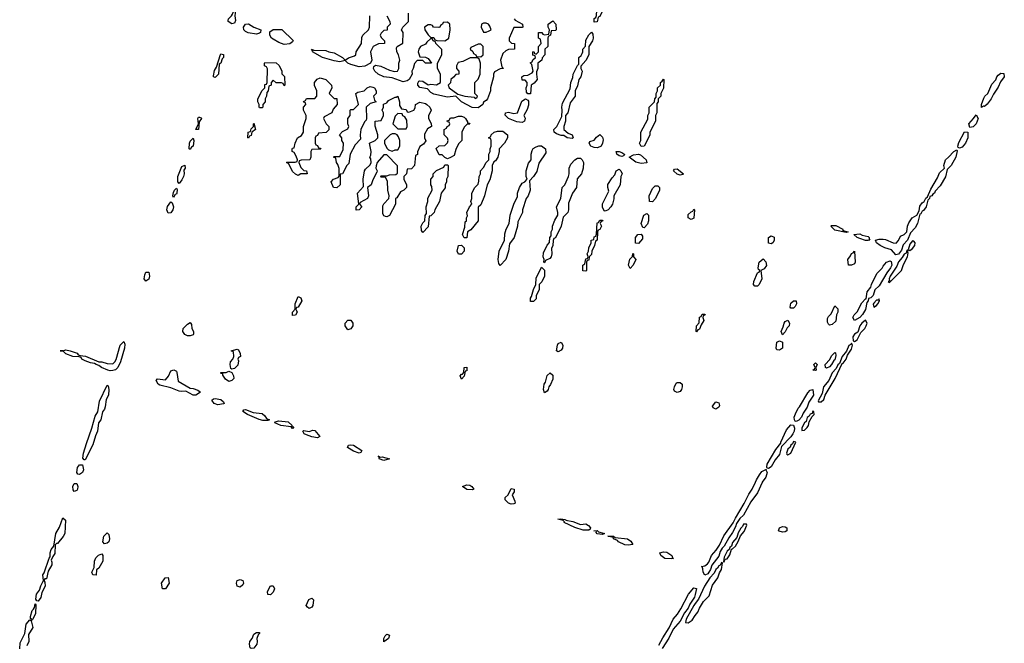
# Model space of a CAD drawing. Header units: inches. Extents: x 2769379 to 2883802, y 684208 to 828654.
# Tile 246 of 256: x 2835117 to 2842234, y 778836 to 783343. Entities that reach past the tile are written whole.
import ezdxf

# ---------------------------------------------------------------- set-up
doc = ezdxf.new("R2010")
doc.units = ezdxf.units.IN
doc.header["$MEASUREMENT"] = 0
for name, color, linetype in [('C8737', 7, 'Continuous'), ('C8738', 7, 'Continuous'), ('C8747', 7, 'Continuous'), ('C8748', 7, 'Continuous')]:
    doc.layers.add(name, color=color, linetype=linetype)

msp = doc.modelspace()

# ---------------------------------------------------------------- linework, layer by layer
at = {"layer": 'C8737', "color": 2, "elevation": 2}
for points in [[(2835510, 779934), (2835504.2, 779944.2), (2835500.7, 779970), (2835510, 779991), (2835530, 779991.3), (2835537.4, 779970), (2835536, 779950), (2835530, 779940.7)], [(2838390, 779945.6), (2838350, 779948.4), (2838319, 779970), (2838350, 779981.6), (2838370, 779979.1), (2838386, 779970), (2838398.8, 779950)], [(2838670, 779841.1), (2838650, 779849.7), (2838627.3, 779872.7), (2838626, 779890), (2838648.7, 779910), (2838670, 779956), (2838690.8, 779950), (2838690.8, 779930), (2838678, 779910), (2838696.8, 779863.2), (2838699.1, 779850), (2838690, 779844.7)], [(2835250, 779141.2), (2835242, 779142), (2835234, 779154), (2835239.3, 779190), (2835260.2, 779219.8), (2835269.6, 779250.4), (2835289.3, 779290), (2835285.2, 779330), (2835294.8, 779345.2), (2835329.4, 779450.6), (2835338, 779462), (2835337, 779490), (2835345.1, 779514.9), (2835363.1, 779536.9), (2835379.5, 779630), (2835405.8, 779674.2), (2835430, 779742.8), (2835447.1, 779727.1), (2835442.4, 779630), (2835432.2, 779607.8), (2835390, 779558), (2835382.5, 779557.5), (2835373.4, 779546.6), (2835370, 779484), (2835355.6, 779464.4), (2835343.6, 779436.4), (2835350, 779422), (2835350, 779402), (2835323, 779357), (2835310, 779302), (2835298, 779302), (2835292, 779290), (2835298.5, 779278.5), (2835301.3, 779250), (2835276.4, 779203.6), (2835270, 779166.6)], [(2839170, 779695.5), (2839210, 779698.8), (2839228, 779688), (2839242.8, 779670), (2839239.8, 779660.2), (2839230, 779654), (2839190, 779654.7), (2839130, 779674), (2839053.2, 779710), (2839054.6, 779714.6), (2839044.7, 779724.7), (2839008, 779732), (2839024.7, 779735.3), (2839062, 779730), (2839065.4, 779725.4), (2839115.6, 779715.6)], [(2839330, 779622.7), (2839290, 779627.8), (2839283.1, 779636.9), (2839287.3, 779647.3), (2839266, 779650), (2839290, 779650.6), (2839301.4, 779641.4), (2839344.7, 779630)], [(2835730, 779555.3), (2835719, 779570), (2835725.2, 779610), (2835750, 779634), (2835762, 779622), (2835766, 779590), (2835761, 779570), (2835750, 779559)], [(2839515.6, 779544.4), (2839490, 779548.5), (2839444.5, 779570), (2839438.6, 779578.6), (2839409, 779590), (2839407.3, 779607.3), (2839396.9, 779603.1), (2839368, 779610), (2839409.5, 779610.5), (2839420.7, 779600.7), (2839510, 779590.7), (2839534.4, 779574.4), (2839550, 779549.5)], [(2835670, 779328), (2835646, 779330), (2835638, 779350), (2835656.4, 779383.6), (2835658, 779430), (2835667, 779453), (2835686.8, 779473.2), (2835710, 779482), (2835718, 779470), (2835719.1, 779430), (2835690, 779378), (2835672.7, 779367.3)], [(2839830, 779447.6), (2839781.2, 779450), (2839752, 779470), (2839744, 779490), (2839770, 779496.4), (2839794.2, 779494.2), (2839830.7, 779470), (2839834.8, 779454.8), (2839842, 779450)], [(2836170, 779228.7), (2836149.1, 779229.1), (2836142.7, 779270), (2836168.7, 779310), (2836190, 779312), (2836197.3, 779270)], [(2836710, 779242), (2836690, 779248), (2836685.2, 779270), (2836689.4, 779290.6), (2836710, 779298), (2836730.7, 779290.7), (2836734.8, 779270), (2836730, 779258)], [(2836930, 779186), (2836910, 779188), (2836909, 779210), (2836930, 779252), (2836950, 779252), (2836958, 779230), (2836950, 779206)], [(2837210, 779088), (2837196.4, 779096.4), (2837189, 779110), (2837206.3, 779153.7), (2837230, 779162), (2837242, 779150), (2837236, 779110), (2837230, 779098)], [(2836790, 778798), (2836784, 778804), (2836779, 778830), (2836781.2, 778850), (2836798, 778870), (2836810, 778902), (2836830, 778914), (2836850, 778914), (2836850, 778906), (2836842, 778898), (2836831.3, 778870), (2836834.8, 778850), (2836831, 778830), (2836810, 778802)], [(2837750, 778846), (2837749, 778870), (2837758, 778890), (2837770, 778902), (2837790, 778894), (2837782, 778870)]]:
    msp.add_lwpolyline(points, close=True, dxfattribs=at)
at = {"layer": 'C8737', "color": 2}
for points, elevation in [([(2839737.5, 778822.5), (2839764.8, 778875.3), (2839811.5, 778948.5), (2839841.6, 779010), (2839873, 779047), (2839895.9, 779084.1), (2839951.3, 779190), (2839990, 779236.3), (2840000, 779234.1)], 2), ([(2840000, 779189.1), (2839995.5, 779170), (2839960.1, 779119.9), (2839948.9, 779090), (2839923.5, 779056.5), (2839890, 778995.1), (2839841.4, 778938.6), (2839810, 778872.3), (2839760.4, 778799.6)], 2), ([(2835117.2, 778797.2), (2835119.7, 778840.3), (2835153.4, 778906.6), (2835165.1, 778974.9), (2835190, 779006), (2835198, 779002), (2835206, 779010), (2835196.4, 779016.4), (2835196, 779030), (2835207, 779073), (2835218, 779082), (2835224.7, 779095.3), (2835230, 779122), (2835234, 779114), (2835230.3, 779050), (2835210, 779008), (2835201, 778999), (2835211.3, 778950), (2835181.5, 778898.5), (2835183.9, 778850), (2835170, 778818)], 2), ([(2840000, 779124.4), (2839989.6, 779110.4), (2839934.9, 779010), (2839930, 778986), (2839950, 778984.2), (2839977.2, 779002.8), (2840000, 779036.2)], 6)]:
    msp.add_lwpolyline(points, dxfattribs=dict(at, elevation=elevation))
at = {"layer": 'C8738', "color": 2, "elevation": 2}
for points in [[(2839270, 783326), (2839268.9, 783351.1), (2839282, 783358), (2839287.3, 783372.7), (2839288, 783410), (2839316.4, 783463.6), (2839320.4, 783539.6), (2839348, 783570), (2839348.9, 783631.1), (2839369.1, 783670.9), (2839390, 783694), (2839402, 783698), (2839410, 783714), (2839411.3, 783630), (2839402, 783610), (2839372.7, 783587.3), (2839371.1, 783528.9), (2839352.7, 783487.3), (2839352, 783470), (2839342, 783450), (2839342, 783430), (2839310, 783366), (2839298, 783362), (2839290, 783328)], [(2836650, 783312.7), (2836624, 783330), (2836623.1, 783336.9), (2836626, 783350), (2836648.7, 783370), (2836656.4, 783383.6), (2836670, 783422), (2836678, 783410), (2836673.4, 783370), (2836677.1, 783337.1), (2836670, 783317.2)], [(2836830, 783238.4), (2836768.8, 783248.8), (2836750, 783257.4), (2836737.4, 783270), (2836734.7, 783290), (2836750, 783310.4), (2836770, 783314), (2836810, 783288), (2836861, 783270), (2836857.3, 783250), (2836850, 783244.5)], [(2838210, 783326), (2838178, 783322), (2838174, 783310), (2838158, 783302), (2838154, 783290), (2838147.3, 783287.3), (2838108.4, 783288.4), (2838102, 783302), (2838090, 783306), (2838070, 783306), (2838042, 783290), (2838044.7, 783270), (2838070, 783234), (2838090, 783214), (2838110, 783214), (2838118, 783198), (2838132.7, 783192.7), (2838190, 783191.3), (2838210, 783202), (2838218, 783210), (2838228, 783270), (2838226, 783310)], [(2838490, 783318), (2838470, 783318), (2838454, 783310), (2838452, 783290), (2838470, 783254), (2838490, 783252), (2838510, 783262), (2838526, 783270), (2838516.4, 783296.4), (2838506, 783310)], [(2838790, 782806), (2838780.4, 782820.4), (2838778, 782850), (2838786, 782870), (2838786, 782890), (2838770, 782906), (2838750, 782906), (2838746, 782930), (2838760.4, 782939.6), (2838790, 782942), (2838820.4, 782959.6), (2838828, 782970), (2838818, 783018), (2838808, 783032), (2838822, 783038), (2838827.3, 783052.7), (2838846, 783070), (2838842, 783082), (2838827.3, 783087.3), (2838826, 783110), (2838832.7, 783112.7), (2838838, 783098), (2838850, 783094), (2838866, 783110), (2838866, 783150), (2838886, 783170), (2838882, 783202), (2838866, 783210), (2838866, 783250), (2838891.6, 783251.6), (2838898, 783238), (2838910, 783234), (2838942, 783238), (2838946, 783270), (2838938, 783290), (2838938, 783310), (2838970, 783334), (2838992, 783310), (2838994, 783270), (2838990, 783266), (2838958, 783262), (2838954, 783230), (2838938, 783222), (2838934, 783210), (2838934, 783150), (2838914, 783130), (2838912, 783090), (2838892.7, 783067.3), (2838892, 783050), (2838862, 783030), (2838862, 782990), (2838852.7, 782967.3), (2838852, 782950), (2838858, 782910), (2838836.9, 782883.1), (2838814, 782870), (2838810, 782808)], [(2837030, 783164.7), (2836990, 783178.3), (2836950, 783201.6), (2836938, 783210), (2836924.5, 783230), (2836924.7, 783255.3), (2836950, 783272), (2837012, 783272), (2837093.4, 783193.4), (2837090, 783184), (2837070, 783168)], [(2839110, 782483.7), (2839075.3, 782490), (2839050, 782507), (2839030, 782506), (2838997.7, 782517.7), (2838979.3, 782530), (2838979, 782550), (2838999, 782570), (2839036.4, 782643.6), (2839039, 782690), (2839035.3, 782710), (2839040.4, 782739.6), (2839096.4, 782843.6), (2839102, 782890), (2839114.6, 782925.4), (2839118, 782950), (2839148.4, 783011.6), (2839158, 783022), (2839158, 783070), (2839175.3, 783084.7), (2839182, 783098), (2839188, 783110), (2839188, 783130), (2839208, 783152), (2839210, 783194), (2839230, 783234), (2839250, 783254), (2839259.6, 783239.6), (2839262, 783210), (2839258, 783190), (2839232, 783150), (2839232, 783090), (2839210, 783048), (2839172.7, 783007.3), (2839172, 782990), (2839182, 782970), (2839172, 782930), (2839158, 782910), (2839150, 782866), (2839132, 782830), (2839131.3, 782790), (2839096.9, 782743.1), (2839078, 782670), (2839062, 782650), (2839062, 782610), (2839050.8, 782570), (2839050.8, 782550), (2839082, 782522), (2839110.4, 782510.4), (2839117.3, 782490)], [(2838450, 783166), (2838430, 783166), (2838378, 783142), (2838374, 783130), (2838392.7, 783112.7), (2838398, 783098), (2838414, 783090), (2838418, 783078), (2838450, 783074), (2838466, 783090), (2838466, 783150)], [(2836530, 782924.5), (2836519, 782930), (2836518, 782938), (2836525.1, 782974.9), (2836539.5, 783000.5), (2836567.6, 783092.4), (2836570, 783096), (2836590, 783091.3), (2836590.3, 783070), (2836580.3, 783059.7), (2836570, 783029), (2836559.6, 783020.4), (2836553.4, 782950)], [(2838427.3, 783067.3), (2838372.7, 783067.3), (2838319.6, 783040.4), (2838285.4, 783034.6), (2838274, 783010), (2838274, 782990), (2838291.6, 782971.6), (2838292, 782950), (2838270, 782946), (2838251.6, 782928.4), (2838234, 782910), (2838230, 782886), (2838214, 782870), (2838222, 782850), (2838283.6, 782803.6), (2838334, 782790), (2838402, 782782), (2838410, 782774), (2838422, 782778), (2838426, 782790), (2838406, 782810), (2838406, 782890), (2838430, 782914), (2838446, 782950), (2838448, 783030), (2838438, 783058)], [(2837030, 782866), (2837022, 782882), (2837010, 782886), (2836970, 782886), (2836950, 782906), (2836934, 782890), (2836934, 782870), (2836918, 782862), (2836914, 782830), (2836903.6, 782816.4), (2836902, 782790), (2836892, 782770), (2836892, 782750), (2836874, 782730), (2836874, 782710), (2836870, 782706), (2836850, 782706), (2836848, 782710), (2836848, 782730), (2836838, 782750), (2836838, 782770), (2836869, 782831), (2836888, 782850), (2836890, 782874), (2836902, 782878), (2836906, 782890), (2836907.3, 782987.3), (2836902, 783002), (2836886, 783010), (2836886, 783030), (2836890, 783034), (2836971.6, 783031.6), (2836991.6, 783011.6), (2837011.6, 782971.6), (2837012.7, 782952.7), (2837031.6, 782931.6), (2837034, 782870)], [(2837390, 782774), (2837410, 782774), (2837412, 782730), (2837383.6, 782696.4), (2837374, 782670), (2837318, 782642), (2837314, 782630), (2837332, 782590), (2837352, 782570), (2837352.7, 782547.3), (2837331.6, 782528.4), (2837278, 782522), (2837270, 782506), (2837258, 782502), (2837254, 782490), (2837254, 782450), (2837258, 782438), (2837270, 782434), (2837278, 782418), (2837290, 782414), (2837292.7, 782407.3), (2837230, 782406), (2837222, 782390), (2837222, 782350), (2837214, 782330), (2837152.7, 782327.3), (2837138, 782322), (2837134, 782310), (2837150, 782274), (2837170, 782254), (2837191.1, 782251.1), (2837194, 782230), (2837190, 782228), (2837150, 782228), (2837130, 782218), (2837110, 782226), (2837090, 782246), (2837062, 782302), (2837046, 782310), (2837050, 782314), (2837107.3, 782312.7), (2837122, 782318), (2837126, 782330), (2837116.4, 782356.4), (2837102, 782382), (2837086, 782390), (2837087.3, 782407.3), (2837090, 782414), (2837102, 782418), (2837108.4, 782451.6), (2837126, 782490), (2837154.6, 782505.4), (2837168, 782530), (2837168.9, 782571.1), (2837188, 782630), (2837188, 782650), (2837168, 782690), (2837168.4, 782711.6), (2837186, 782730), (2837182, 782742), (2837170, 782746), (2837168.4, 782751.6), (2837182, 782758), (2837190, 782774), (2837250, 782774), (2837266, 782790), (2837266, 782830), (2837248.4, 782868.4), (2837248, 782890), (2837267.3, 782912.7), (2837290, 782922), (2837330, 782911.3), (2837372, 782870), (2837374, 782850), (2837354, 782810)], [(2837410, 782128), (2837386, 782130), (2837368, 782170), (2837386, 782190), (2837418, 782202), (2837427.3, 782212.7), (2837427.3, 782267.3), (2837416.4, 782296.4), (2837406, 782310), (2837402, 782342), (2837386, 782350), (2837390, 782354), (2837430, 782354), (2837454.6, 782405.4), (2837458, 782450), (2837446, 782470), (2837446, 782490), (2837428, 782512), (2837450, 782534), (2837490, 782554), (2837495.3, 782570), (2837488, 782590), (2837488, 782630), (2837506, 782650), (2837506, 782690), (2837510, 782694), (2837530, 782694), (2837566, 782730), (2837546, 782810), (2837560.4, 782819.6), (2837606, 782830), (2837628, 782850), (2837650, 782861), (2837670, 782856), (2837682, 782850), (2837694, 782830), (2837694, 782810), (2837674, 782790), (2837682, 782762), (2837694, 782750), (2837650, 782738), (2837622, 782710), (2837624.7, 782630), (2837622, 782618), (2837610, 782606), (2837584, 782550), (2837578, 782510), (2837579.6, 782480.4), (2837542, 782438), (2837504.7, 782370), (2837495.3, 782304.7), (2837482, 782290), (2837450.9, 782229.1), (2837434, 782226), (2837434, 782150)], [(2839610, 782426), (2839598, 782450), (2839608, 782470), (2839608, 782530), (2839656.4, 782623.6), (2839658, 782650), (2839668, 782670), (2839668, 782710), (2839706, 782750), (2839708, 782770), (2839718, 782782), (2839718, 782810), (2839728, 782830), (2839728, 782850), (2839748, 782870), (2839748, 782890), (2839762, 782898), (2839770, 782914), (2839774, 782910), (2839770.9, 782849.1), (2839751.3, 782808.7), (2839750.7, 782789.3), (2839732, 782770), (2839732, 782750), (2839722, 782738), (2839722, 782670), (2839712, 782650), (2839712, 782610), (2839672, 782530), (2839671.6, 782508.4), (2839630, 782428)], [(2837930, 782674), (2837966, 782690), (2837974.6, 782705.4), (2837978, 782730), (2838010, 782746), (2838050, 782737.3), (2838061, 782730), (2838082, 782710), (2838091.3, 782690), (2838072.7, 782647.3), (2838072, 782630), (2838091.6, 782591.6), (2838094, 782570), (2838065.4, 782554.6), (2838043.6, 782516.4), (2838042, 782490), (2838051.6, 782468.4), (2838036.9, 782443.1), (2838010, 782426), (2837992.7, 782387.3), (2837991.6, 782368.4), (2837978, 782362), (2837972, 782290), (2837950, 782266), (2837918, 782262), (2837914, 782230), (2837894, 782210), (2837894, 782190), (2837914, 782150), (2837914, 782130), (2837894, 782110), (2837870, 782098), (2837843.6, 782056.4), (2837834, 782050), (2837834, 782010), (2837790, 781928), (2837770, 781918), (2837760.4, 781920.4), (2837750, 781926), (2837742.7, 781942.7), (2837742, 781998), (2837748.9, 782011.1), (2837786, 782050), (2837788, 782070), (2837778, 782110), (2837776.4, 782176.4), (2837762, 782202), (2837730, 782206), (2837726, 782210), (2837730, 782214), (2837770, 782214), (2837790, 782222), (2837836.4, 782223.6), (2837847.3, 782232.7), (2837847.3, 782287.3), (2837770, 782366), (2837750, 782366), (2837702, 782310), (2837692.7, 782287.3), (2837692, 782270), (2837702, 782250), (2837699.6, 782240.4), (2837670, 782186), (2837658, 782150), (2837632, 782130), (2837638, 782070), (2837632, 782050), (2837578, 782022), (2837574, 782010), (2837591, 781990), (2837570, 781968), (2837550, 781966), (2837548.7, 781990), (2837568, 782010), (2837558, 782090), (2837602, 782138), (2837599, 782190), (2837608.9, 782251.1), (2837616.4, 782263.6), (2837650, 782294), (2837658, 782310), (2837656.4, 782336.4), (2837648, 782350), (2837656.4, 782363.6), (2837658, 782390), (2837646, 782450), (2837686, 782470), (2837706, 782490), (2837706, 782510), (2837687.3, 782572.7), (2837686, 782610), (2837730, 782614), (2837746, 782650), (2837746, 782670), (2837738, 782690), (2837746, 782710), (2837747.3, 782732.7), (2837770, 782742), (2837782, 782758), (2837830, 782782), (2837838, 782782), (2837850, 782791.3), (2837862, 782750), (2837863.6, 782723.6), (2837878, 782698), (2837910, 782694), (2837918, 782678)], [(2838750, 782600.7), (2838710, 782605.1), (2838650, 782628), (2838626, 782654), (2838628.7, 782670), (2838650, 782675.5), (2838690, 782666), (2838715.3, 782670), (2838746, 782754), (2838772, 782772), (2838790, 782762), (2838794.4, 782754.4), (2838793.7, 782726.3), (2838786.4, 782693.6), (2838761, 782650), (2838770.7, 782630.7), (2838766.8, 782610)], [(2836410, 782549.3), (2836389.2, 782550), (2836408.7, 782590), (2836405.2, 782630), (2836410, 782638), (2836418, 782638), (2836430, 782634), (2836430.4, 782630), (2836414, 782606)], [(2837850, 782666), (2837830, 782646), (2837814, 782590), (2837850, 782554), (2837910, 782554), (2837918, 782570), (2837916.4, 782616.4), (2837902, 782642), (2837887.3, 782647.3), (2837882, 782662)], [(2838354, 782594), (2838366, 782594), (2838371.6, 782588.4), (2838350, 782586), (2838330, 782566), (2838314, 782530), (2838314, 782470), (2838290, 782446), (2838270, 782406), (2838258, 782362), (2838230, 782346), (2838210, 782338), (2838190, 782346), (2838170, 782366), (2838150, 782366), (2838128.4, 782411.6), (2838150, 782432), (2838190, 782434), (2838210, 782454), (2838214, 782470), (2838210, 782486), (2838186, 782510), (2838186, 782550), (2838202, 782558), (2838206, 782570), (2838222, 782578), (2838226, 782590), (2838222, 782602), (2838210, 782606), (2838207.3, 782612.7), (2838222, 782618), (2838230, 782634), (2838254, 782634), (2838290, 782646.8), (2838310, 782646.8), (2838330, 782638.8), (2838338.8, 782630), (2838354, 782606)], [(2836770, 782486), (2836766, 782490), (2836768, 782530), (2836786, 782534), (2836790, 782554), (2836806, 782570), (2836806, 782590), (2836810, 782594), (2836822, 782550), (2836794, 782530), (2836790, 782506), (2836778, 782502)], [(2837830, 782518), (2837810, 782518), (2837794, 782510), (2837754, 782470), (2837754, 782450), (2837770, 782414), (2837783.6, 782403.6), (2837810, 782394), (2837830, 782402), (2837850, 782402), (2837866, 782430), (2837866, 782470), (2837856.4, 782496.4), (2837846, 782510)], [(2838330, 781766), (2838318, 781790), (2838335.3, 781844.7), (2838338, 781882), (2838346, 781890), (2838346, 781910), (2838354.6, 781925.4), (2838348, 781950), (2838368.4, 781991.6), (2838386, 782010), (2838378, 782030), (2838386, 782050), (2838386, 782090), (2838408, 782130), (2838430, 782154), (2838436.4, 782176.4), (2838438, 782210), (2838448, 782230), (2838448.4, 782251.6), (2838470, 782274), (2838488.9, 782311.1), (2838508, 782330), (2838508, 782370), (2838518, 782390), (2838518, 782410), (2838526, 782430), (2838526, 782470), (2838522, 782482), (2838506, 782490), (2838522, 782498), (2838526, 782510), (2838546, 782530), (2838570, 782538), (2838610, 782538), (2838642, 782510), (2838642, 782490), (2838622, 782450), (2838582, 782410), (2838582, 782390), (2838572, 782350), (2838556.9, 782323.1), (2838544.7, 782315.3), (2838532, 782290), (2838532, 782250), (2838514.8, 782185.2), (2838496, 782150), (2838478, 782070), (2838450, 782006), (2838432, 781988), (2838432, 781890), (2838376.9, 781823.1), (2838354, 781810), (2838350, 781766)], [(2839290, 782416.3), (2839270, 782418.7), (2839246.6, 782430), (2839232.7, 782450), (2839238, 782462), (2839270, 782471.3), (2839286, 782494), (2839310, 782514), (2839330, 782494), (2839334, 782474), (2839330.5, 782449.5), (2839320.7, 782430), (2839310, 782423.6)], [(2836350, 782406), (2836342, 782410), (2836343.7, 782450), (2836350, 782464.7), (2836370, 782486), (2836376.4, 782470), (2836370.3, 782430), (2836358, 782422)], [(2838590, 781566), (2838580.4, 781580.4), (2838575.3, 781610), (2838584, 781670), (2838622, 781750), (2838624.7, 781795.3), (2838634, 781830), (2838654, 781870), (2838662, 781930), (2838688.7, 782010), (2838714.6, 782065.4), (2838715.3, 782090), (2838728.7, 782130), (2838750, 782162), (2838768.4, 782171.6), (2838786, 782190), (2838778, 782210), (2838778, 782250), (2838794.6, 782305.4), (2838815.3, 782330), (2838814, 782370), (2838821.2, 782398.8), (2838828.9, 782411.1), (2838850, 782424.7), (2838870, 782431.3), (2838890, 782431), (2838918, 782410), (2838919.6, 782380.4), (2838870, 782306), (2838855.3, 782244.7), (2838831.1, 782208.9), (2838802, 782178), (2838806, 782110), (2838792, 782070), (2838778, 782050), (2838751.3, 781970), (2838751.1, 781948.9), (2838718, 781882), (2838716, 781850), (2838691, 781769), (2838658, 781722), (2838650.8, 781669.2), (2838631, 781610)], [(2839470, 782353.2), (2839450, 782358), (2839433.2, 782370), (2839429, 782390), (2839450.4, 782390.4), (2839470, 782384), (2839490, 782368), (2839482, 782358)], [(2839610, 782304.2), (2839570, 782313.3), (2839522, 782350), (2839553.6, 782366.4), (2839590, 782372), (2839605.2, 782365.2), (2839646, 782330), (2839650, 782309.5)], [(2836270, 782159), (2836261.2, 782170), (2836259.5, 782210), (2836290, 782282), (2836310, 782292), (2836312.2, 782270), (2836303.5, 782256.5), (2836305.5, 782230), (2836301.3, 782210), (2836290, 782185.2)], [(2838030, 781806), (2838020.4, 781820.4), (2838018, 781850), (2838030, 781874), (2838046, 781890), (2838047.3, 781927.3), (2838058, 781942), (2838055.3, 781990), (2838068, 782030), (2838068, 782052), (2838098, 782110), (2838096.4, 782136.4), (2838088, 782150), (2838088, 782190), (2838106, 782210), (2838106, 782230), (2838130, 782254), (2838182, 782278), (2838190, 782294), (2838210, 782294), (2838214, 782290), (2838212, 782210), (2838202, 782190), (2838202, 782170), (2838192, 782150), (2838191.6, 782128.4), (2838164.7, 782090), (2838151.6, 782028.4), (2838118, 781970), (2838112, 781950), (2838090, 781926), (2838078, 781922), (2838070, 781846)], [(2838910, 781586), (2838906, 781590), (2838908, 781610), (2838902, 781630), (2838903.1, 781656.9), (2838930, 781714), (2838947.3, 781732.7), (2838948, 781770), (2838958, 781782), (2838958, 781810), (2838968, 781830), (2838968, 781850), (2838984.7, 781895.3), (2839008, 781930), (2839008, 781950), (2838998, 781990), (2839028, 782050), (2839038, 782130), (2839058, 782150), (2839084, 782210), (2839088.7, 782230), (2839088.9, 782271.1), (2839100.2, 782299.8), (2839129.1, 782330.9), (2839150, 782342), (2839170, 782342), (2839182, 782330), (2839191.3, 782310), (2839191.1, 782268.9), (2839178, 782230), (2839146.4, 782193.6), (2839142, 782130), (2839112, 782090), (2839083.6, 782016.4), (2839084.7, 781970), (2839078, 781950), (2839044.7, 781915.3), (2839032, 781850), (2838990, 781766), (2838978, 781762), (2838972.7, 781747.3), (2838971.3, 781710), (2838962, 781690), (2838964.7, 781650), (2838958, 781630), (2838950, 781618), (2838918, 781602)], [(2839350, 781958), (2839342, 781962), (2839328.9, 781988.9), (2839328.9, 782011.1), (2839375.3, 782104.7), (2839368, 782130), (2839368.4, 782151.6), (2839399, 782201), (2839418, 782222), (2839428.7, 782250), (2839450, 782262), (2839462, 782250), (2839471.3, 782230), (2839462, 782210), (2839458, 782150), (2839411.3, 782070), (2839411.1, 782048.9), (2839401, 782010), (2839390.6, 781989.4), (2839370, 781968.7)], [(2839890, 782219.5), (2839870, 782225.6), (2839842, 782250), (2839850, 782262), (2839870, 782264.7), (2839916, 782230), (2839910, 782225.2)], [(2839690, 782026), (2839668.4, 782028.4), (2839668, 782070), (2839690, 782122), (2839710, 782142), (2839730, 782142), (2839742, 782130), (2839742, 782110), (2839714, 782050)], [(2836230, 782058), (2836225.2, 782070), (2836230, 782094), (2836235.3, 782110), (2836250, 782124.7), (2836255.2, 782115.2), (2836253.4, 782090), (2836250, 782081.2), (2836240.7, 782079.3)], [(2836190, 781943.7), (2836181.3, 781970), (2836186.6, 781993.4), (2836210, 782026), (2836218.5, 782018.5), (2836228.5, 781990), (2836225.3, 781970), (2836210, 781948.3)], [(2839630, 781838), (2839622, 781842), (2839608.7, 781870), (2839629.1, 781930.9), (2839650, 781942), (2839662, 781930), (2839662, 781890), (2839655.3, 781864.7)], [(2839970, 781898), (2839948.7, 781910), (2839950, 781934), (2839970, 781954), (2839982, 781958), (2839990, 781974), (2839994, 781970), (2839990, 781908)], [(2839210, 781526), (2839188.7, 781528.7), (2839188.7, 781570), (2839202, 781578), (2839210, 781614), (2839222, 781618), (2839226, 781630), (2839218, 781650), (2839228, 781670), (2839230, 781694), (2839248, 781730), (2839248.7, 781750), (2839266, 781754), (2839270, 781774), (2839282, 781778), (2839287.3, 781792.7), (2839290, 781874), (2839302, 781878), (2839310, 781894), (2839330, 781894), (2839332, 781890), (2839318, 781882), (2839314, 781870), (2839322, 781850), (2839310, 781826), (2839298, 781822), (2839294, 781810), (2839292, 781750), (2839278, 781742), (2839272, 781710), (2839252, 781670), (2839250, 781646), (2839234, 781630), (2839230, 781606), (2839218, 781602), (2839214, 781590), (2839214, 781530)], [(2839590, 781726), (2839568.4, 781728.4), (2839568, 781770), (2839586, 781790), (2839610, 781794), (2839619.6, 781779.6), (2839619.6, 781760.4)], [(2838290, 781648), (2838279, 781670), (2838290, 781712), (2838310, 781714), (2838330, 781694), (2838330.6, 781669.4), (2838310, 781648)], [(2839530, 781546), (2839518, 781570), (2839528.4, 781611.6), (2839547.3, 781632.7), (2839550, 781654), (2839554, 781650), (2839554, 781630), (2839571.1, 781608.9), (2839552, 781570)], [(2836030, 781452.3), (2836016.2, 781470), (2836021.1, 781498.9), (2836030, 781517.3), (2836050, 781518), (2836056, 781490), (2836050, 781467.8)], [(2838810, 781306), (2838808.7, 781330), (2838816.4, 781343.6), (2838830, 781394), (2838848.7, 781430), (2838850, 781474), (2838890, 781554), (2838911.6, 781531.6), (2838911.3, 781490), (2838890.9, 781449.1), (2838872, 781430), (2838871, 781390), (2838851.3, 781350), (2838850, 781326), (2838830, 781306)], [(2837090, 781206), (2837089, 781230), (2837108, 781250), (2837108.7, 781290), (2837130, 781342), (2837150, 781334), (2837156, 781310), (2837130, 781266), (2837118, 781262), (2837114, 781250), (2837122, 781230), (2837110, 781208)], [(2836330, 781058), (2836310, 781068), (2836295.3, 781090), (2836298, 781110), (2836303.1, 781116.9), (2836330, 781142), (2836350, 781154), (2836359.6, 781139.6), (2836362, 781110), (2836374, 781090), (2836374, 781070), (2836370, 781066), (2836350, 781058)], [(2837490, 781102), (2837469, 781130), (2837469.1, 781150.9), (2837490, 781171.3), (2837510, 781172), (2837524.7, 781150), (2837524.7, 781130), (2837510, 781108)], [(2835770, 780805.4), (2835754, 780810), (2835708.8, 780828.8), (2835690, 780844.5), (2835669.2, 780850), (2835659.1, 780859.1), (2835630, 780862.9), (2835590, 780877), (2835565.2, 780890), (2835560.4, 780900.4), (2835547, 780907), (2835502, 780910), (2835450, 780928), (2835430, 780949.3), (2835409.1, 780950.9), (2835430, 780950.7), (2835450, 780956.4), (2835482, 780950), (2835533, 780933), (2835541, 780921), (2835555.3, 780915.3), (2835592.4, 780912.4), (2835690, 780870.5), (2835710, 780870.4), (2835750, 780857.6), (2835790, 780854.9), (2835805.1, 780870), (2835813.6, 780886.4), (2835842.9, 780990), (2835870, 781018), (2835877, 780997), (2835874.9, 780970), (2835845.5, 780870), (2835826.4, 780830), (2835810, 780813.6), (2835790, 780806.6)], [(2839010, 780942), (2838998, 780950), (2839004, 780990), (2839010, 781002), (2839030, 781012), (2839042, 780990), (2839041, 780970), (2839030, 780955.3)], [(2836650, 780818), (2836643.1, 780823.1), (2836639, 780850), (2836642, 780870), (2836658, 780890), (2836666, 780910), (2836662, 780942), (2836646, 780950), (2836690, 780962), (2836698, 780958), (2836711.6, 780931.6), (2836712, 780910), (2836698, 780902), (2836694, 780890), (2836698, 780878), (2836694.4, 780845.6), (2836670, 780822)], [(2836370, 780628.5), (2836317.2, 780657.2), (2836290, 780654.7), (2836270, 780658.3), (2836210, 780681.3), (2836130, 780701.3), (2836118.4, 780710), (2836104.5, 780735.5), (2836113.6, 780746.4), (2836170, 780741), (2836192.3, 780767.7), (2836210, 780804.7), (2836231.3, 780811.3), (2836250, 780802), (2836254, 780794), (2836262, 780730), (2836350, 780678.8), (2836370, 780677.3), (2836404.5, 780664.5), (2836424.7, 780650), (2836390, 780629.7)], [(2836630, 780728.7), (2836605.6, 780745.6), (2836586, 780774), (2836586, 780786), (2836574, 780786), (2836568, 780790), (2836570, 780794), (2836610, 780792), (2836630, 780802), (2836650, 780794), (2836662, 780770), (2836664.7, 780750), (2836650, 780735.3)], [(2838310, 780746), (2838302, 780770), (2838310, 780782), (2838318, 780782), (2838327.3, 780792.7), (2838328.7, 780830), (2838350, 780832), (2838350, 780806), (2838338, 780802), (2838330, 780766)], [(2838910, 780646), (2838904, 780670), (2838909, 780710), (2838917.2, 780722.8), (2838929.4, 780770.6), (2838951.6, 780791.6), (2838970, 780774), (2838970, 780746), (2838954.4, 780705.6), (2838942, 780690), (2838938, 780670), (2838930, 780658)], [(2839870, 780648), (2839850, 780658), (2839846, 780670), (2839849.3, 780690.7), (2839863.2, 780716.8), (2839870, 780721), (2839890, 780721), (2839904.7, 780710), (2839906, 780690), (2839901, 780670), (2839890, 780655.3)], [(2835590, 780161.2), (2835582.7, 780162.7), (2835574.6, 780174.6), (2835579.3, 780210), (2835599.7, 780280.3), (2835639.3, 780390), (2835663, 780477), (2835680.9, 780510), (2835694.3, 780585.7), (2835750, 780702), (2835756.9, 780696.9), (2835762, 780670), (2835758, 780630), (2835741.2, 780598.8), (2835736, 780544), (2835731, 780529), (2835716.5, 780510), (2835702.6, 780450), (2835687.7, 780430), (2835679.5, 780370), (2835664.4, 780335.6), (2835647, 780270)], [(2836550, 780558.7), (2836522.9, 780570), (2836506.6, 780593.4), (2836517.2, 780602.8), (2836530, 780604.9), (2836570, 780598.8), (2836590, 780582), (2836596, 780570), (2836590, 780566.6)], [(2836873.7, 780446.3), (2836847.7, 780452.3), (2836762.7, 780490), (2836730, 780512), (2836737.2, 780522.8), (2836750, 780525.5), (2836803.7, 780503.7), (2836870, 780497.3), (2836890, 780480.7), (2836901.6, 780461.6), (2836922, 780450), (2836910, 780446.6)], [(2837082, 780402), (2837090, 780402), (2837098, 780390), (2837090, 780387.6), (2837079.3, 780399.3), (2837004, 780410), (2836962, 780430), (2836964, 780436), (2836990, 780443), (2837056.7, 780436.7), (2837086, 780410)], [(2837270, 780322), (2837230, 780328.3), (2837190, 780341.6), (2837173.2, 780350), (2837163.7, 780370), (2837170, 780374.4), (2837210, 780367.7), (2837236, 780376), (2837250, 780374), (2837286, 780330)], [(2837570, 780209.7), (2837530, 780223.5), (2837486, 780250), (2837492.9, 780267.1), (2837510, 780270.8), (2837530, 780268.2), (2837590.8, 780230), (2837584, 780216)], [(2837722, 780182), (2837736.4, 780183.6), (2837790, 780168.7), (2837750, 780158), (2837715.3, 780170), (2837718, 780178), (2837709, 780190)], [(2835550, 780055.1), (2835538, 780058), (2835529.4, 780069.4), (2835534, 780106), (2835550, 780126.8), (2835570, 780126), (2835574.6, 780114.6), (2835578.3, 780090), (2835570, 780069.7)]]:
    msp.add_lwpolyline(points, close=True, dxfattribs=at)
for points in [[(2837772, 783370), (2837792, 783330), (2837794, 783310), (2837774, 783290), (2837772.7, 783267.3), (2837750, 783266), (2837730, 783246), (2837722, 783230), (2837730, 783214), (2837754, 783190), (2837754, 783170), (2837710, 783168), (2837671.6, 783148.4), (2837652, 783110), (2837662, 783050), (2837654, 783030), (2837611.8, 783008.2), (2837570, 783003.1), (2837510, 783018.9), (2837489.2, 783030), (2837470, 783049.2), (2837430, 783039.6), (2837390, 783044.7), (2837306.6, 783070), (2837234, 783110), (2837236.4, 783116.4), (2837226, 783130), (2837243.6, 783123.6), (2837330, 783121), (2837352, 783110), (2837390, 783104), (2837450.4, 783070.4), (2837470, 783051), (2837493.3, 783066.7), (2837538, 783082), (2837548, 783090), (2837548.7, 783110), (2837588, 783170), (2837590, 783214), (2837598, 783230), (2837638, 783270), (2837646, 783290), (2837648, 783370)], [(2838692, 783350), (2838699.6, 783339.6), (2838751.1, 783311.1), (2838754, 783290), (2838750, 783286), (2838690, 783286), (2838654, 783210), (2838654, 783190), (2838672.7, 783172.7), (2838694, 783170), (2838694, 783130), (2838650, 783128), (2838630, 783118), (2838610, 783098), (2838591.3, 783050), (2838602, 783002), (2838614, 782990), (2838590, 782988), (2838550, 782966), (2838542, 782950), (2838542, 782930), (2838521, 782850), (2838521, 782830), (2838498, 782770), (2838490, 782758), (2838470, 782746), (2838464.7, 782730), (2838430, 782706.6), (2838388.8, 782708.8), (2838310, 782749.6), (2838270, 782789.2), (2838210, 782783.5), (2838110, 782805.1), (2838090, 782816.2), (2838064.5, 782844.5), (2838010, 782852.7), (2837995.1, 782870), (2837994.6, 782885.4), (2838002, 782898), (2838010, 782902), (2838030, 782898), (2838070, 782872), (2838090, 782876), (2838130, 782871.3), (2838158, 782890), (2838158, 782950), (2838138, 782990), (2838138, 783030), (2838168, 783090), (2838167.3, 783127.3), (2838126, 783170), (2838122, 783182), (2838106, 783190), (2838102, 783202), (2838090, 783206), (2838059.6, 783180.4), (2838050, 783166), (2838014, 783150), (2838002, 783130), (2837998, 783110), (2838010, 783074), (2838050, 783072), (2838070, 783062), (2838094, 783030), (2838050, 783028), (2838030, 783048), (2837990, 783048), (2837970, 783026), (2837962, 782990), (2837952, 782970), (2837954, 782950), (2837931.3, 782910), (2837918, 782902), (2837890, 782893.3), (2837810, 782923.6), (2837749.8, 782929.8), (2837708.7, 782948.7), (2837684.5, 782970), (2837674, 782990), (2837676.4, 783003.6), (2837690, 783014), (2837726.8, 783006.8), (2837790, 782978), (2837827.5, 782967.5), (2837848.4, 782971.6), (2837858, 782990), (2837858, 783030), (2837866, 783050), (2837855.3, 783090), (2837842, 783110), (2837840.4, 783139.6), (2837846, 783150), (2837887.3, 783172.7), (2837888, 783250), (2837878, 783270), (2837886, 783290), (2837928, 783330), (2837928, 783390)]]:
    msp.add_lwpolyline(points, dxfattribs=at)
at = {"layer": 'C8747', "color": 2}
for points, elevation in [([(2840484.8, 780000), (2840482.8, 779997.2), (2840450, 779924.2), (2840400.9, 779859.1), (2840350, 779762.4), (2840322.5, 779737.5), (2840297.3, 779702.7), (2840290, 779677.2), (2840270, 779638), (2840242, 779598), (2840210, 779538.4), (2840195.3, 779524.7), (2840180.5, 779499.5), (2840170, 779466), (2840120.2, 779399.8), (2840111.1, 779370), (2840099.1, 779350), (2840090, 779339.1), (2840070, 779329.4), (2840056.9, 779350), (2840055.1, 779375.1), (2840049.3, 779389.3), (2840046, 779390), (2840070, 779396.3), (2840089.2, 779410), (2840097.6, 779422.4), (2840117, 779470), (2840151.7, 779508.3), (2840175.3, 779544.7), (2840207.6, 779612.4), (2840274.5, 779705.5), (2840290, 779741), (2840353, 779847), (2840386.3, 779913.7), (2840411.1, 779948.9), (2840434.7, 780000)], 2), ([(2840000, 779036.2), (2840017.8, 779062.2), (2840029.8, 779090.3), (2840060.9, 779139.1), (2840100.1, 779179.9), (2840125, 779255), (2840163.5, 779310), (2840175.1, 779344.9), (2840189.2, 779370), (2840197.2, 779417.2), (2840190, 779419), (2840179.9, 779400.1), (2840170, 779395.1), (2840162, 779378), (2840150, 779369.4), (2840136, 779344), (2840106.2, 779310), (2840066.9, 779250), (2840023.8, 779156.2), (2840000, 779124.4)], 6), ([(2840000, 779234.1), (2840010, 779232), (2840000, 779189.1)], 2)]:
    msp.add_lwpolyline(points, dxfattribs=dict(at, elevation=elevation))
for points, elevation in [([(2840370, 779698), (2840350, 779697), (2840340.9, 779679.1), (2840330, 779669.3), (2840310, 779635.1), (2840299.9, 779600.1), (2840270, 779564), (2840262.5, 779537.5), (2840250, 779528.7), (2840246, 779514), (2840230, 779500.9), (2840210, 779458), (2840204.7, 779424.7), (2840210, 779426), (2840215.3, 779444.7), (2840230, 779447.3), (2840250, 779476), (2840262.7, 779517.3), (2840270, 779518.8), (2840290, 779538.8), (2840310, 779572), (2840326.6, 779613.4), (2840354.9, 779645.1), (2840372.3, 779690)], 6), ([(2840630, 779639), (2840606.3, 779646.3), (2840602, 779650), (2840608.7, 779670), (2840630, 779681), (2840650, 779678.8), (2840661, 779670), (2840661, 779650), (2840650, 779641.2)], 2)]:
    msp.add_lwpolyline(points, close=True, dxfattribs=dict(at, elevation=elevation))
at = {"layer": 'C8748', "color": 2}
for points, elevation in [([(2842090, 782716), (2842082.8, 782717.2), (2842070, 782709), (2842069.4, 782730), (2842085.1, 782774.9), (2842093.2, 782790), (2842116, 782810), (2842143.3, 782876.7), (2842171.7, 782908.3), (2842179.3, 782930), (2842190, 782942.8), (2842210, 782956.3), (2842230, 782953.4), (2842234, 782930), (2842206.9, 782893.1), (2842190, 782855.1), (2842155.2, 782804.7), (2842139.5, 782770), (2842110, 782732.3)], 2), ([(2841984.8, 782564.8), (2841977.2, 782590), (2842012.1, 782627.9), (2842030, 782654.8), (2842044.9, 782630), (2842030.3, 782590), (2842010, 782567.8)], 2), ([(2841910, 782414), (2841900.2, 782420.2), (2841897.2, 782430), (2841904.5, 782455.5), (2841946.6, 782533.4), (2841970, 782531), (2841970.3, 782490), (2841952.9, 782450), (2841930, 782422.4)], 2), ([(2841450, 781643), (2841419.8, 781679.8), (2841370, 781693.5), (2841335.6, 781710), (2841309.4, 781730), (2841304, 781750), (2841330, 781757), (2841357.6, 781757.6), (2841374.6, 781754.6), (2841430, 781730.8), (2841451.5, 781728.5), (2841470, 781746), (2841482.5, 781777.5), (2841510, 781790.8), (2841529.2, 781810), (2841534.5, 781850), (2841544.1, 781875.9), (2841568, 781910), (2841601.2, 781930), (2841618.6, 781961.4), (2841624.1, 781995.9), (2841640.1, 782019.9), (2841654, 782030), (2841666, 782054), (2841678, 782062), (2841702, 782118), (2841750, 782201), (2841764.5, 782235.5), (2841802, 782270), (2841797.2, 782290), (2841808.7, 782330), (2841831.7, 782348.3), (2841870, 782391), (2841890, 782402), (2841894.4, 782394.4), (2841884.4, 782350), (2841851, 782289), (2841820.5, 782259.5), (2841810, 782207.3), (2841770, 782142.4), (2841735.4, 782104.6), (2841730, 782089.6), (2841717.3, 782082.7), (2841710, 782069.3), (2841696, 782064), (2841693.4, 782050), (2841682, 782038), (2841670, 781989.6), (2841650, 781963.7), (2841640.9, 781959.1), (2841630, 781939), (2841622.8, 781937.2), (2841607.4, 781870), (2841590, 781839.6), (2841556.9, 781803.1), (2841533.8, 781750), (2841503.9, 781716.1), (2841490, 781677), (2841470, 781647.7)], 2), ([(2841090, 781804.5), (2841010, 781823), (2840979, 781850), (2840984.5, 781855.5), (2841016.7, 781856.7), (2841066, 781830), (2841064.7, 781824.7), (2841076, 781816), (2841104.7, 781810)], 2), ([(2840550, 781722), (2840528.7, 781728.7), (2840529, 781770), (2840550, 781782), (2840571.3, 781771.3), (2840570, 781746), (2840562, 781730)], 2), ([(2841250, 781748), (2841230, 781748.2), (2841190, 781761.3), (2841169.3, 781770), (2841145.2, 781790), (2841190, 781794.9), (2841206.4, 781786.4), (2841250, 781775.3), (2841257.1, 781770), (2841256.9, 781756.9), (2841262, 781750)], 2), ([(2841570, 781743.6), (2841550, 781719.6), (2841539.9, 781680.1), (2841530, 781673.2), (2841523.9, 781656.1), (2841510, 781647.3), (2841496.5, 781623.5), (2841470, 781593.3), (2841457.8, 781562.2), (2841409.3, 781490), (2841401.7, 781470), (2841403.6, 781456.4), (2841394, 781450), (2841403.6, 781443.6), (2841410, 781447.3), (2841490, 781530.7), (2841506.2, 781573.8), (2841535.4, 781630), (2841538.4, 781658.4), (2841535.3, 781664.7), (2841540.4, 781679.6), (2841550, 781674), (2841571.6, 781690), (2841587.6, 781710), (2841589.4, 781730), (2841581.2, 781741.2)], 6), ([(2841130, 781568), (2841108, 781570), (2841102, 781610), (2841123.1, 781636.9), (2841130, 781654), (2841142, 781658), (2841150, 781670.8), (2841156, 781590), (2841150, 781578)], 2), ([(2840430, 781418), (2840422, 781430), (2840424, 781450), (2840450, 781514), (2840462, 781518), (2840466, 781530), (2840458, 781538), (2840455.3, 781550), (2840462, 781590), (2840490, 781614), (2840510, 781594), (2840514, 781566), (2840498, 781542), (2840474, 781530), (2840481, 781470), (2840462, 781430), (2840450, 781418)], 2), ([(2841150, 781169.2), (2841139, 781190), (2841149.3, 781210.7), (2841170, 781231.3), (2841204.5, 781295.5), (2841230, 781324.7), (2841235.3, 781324.7), (2841243.7, 781376.3), (2841268.7, 781410), (2841273.2, 781430), (2841312.3, 781507.7), (2841351.6, 781548.4), (2841358, 781562), (2841382.7, 781590), (2841410, 781599.3), (2841415.8, 781595.8), (2841421.5, 781570), (2841412.1, 781550), (2841385.5, 781514.5), (2841330, 781419.7), (2841298, 781390), (2841286, 781350), (2841270, 781332), (2841252.8, 781327.2), (2841250.6, 781310.6), (2841240.9, 781299.1), (2841230, 781249.3), (2841210, 781212), (2841190, 781189.7)], 2), ([(2840690, 781258), (2840685.2, 781265.2), (2840690, 781294), (2840710, 781312), (2840730, 781312), (2840731.1, 781288.9), (2840722, 781270), (2840710, 781258)], 2), ([(2841330, 781326), (2841324.7, 781315.3), (2841310, 781316.9), (2841290, 781295.1), (2841286.5, 781286.5), (2841290, 781266), (2841310, 781277.1), (2841320.5, 781290), (2841331.1, 781310)], 6), ([(2840010, 781086), (2840006, 781090), (2840008.7, 781130), (2840027.3, 781152.7), (2840030, 781194), (2840042, 781198), (2840050, 781214), (2840070, 781214), (2840072, 781210), (2840058, 781202), (2840054, 781190), (2840062, 781170), (2840042, 781138), (2840030, 781106), (2840018, 781102)], 2), ([(2840970, 781135.3), (2840962.7, 781142.7), (2840957.2, 781157.2), (2840957.2, 781182.8), (2840962.7, 781197.3), (2840983.1, 781216.9), (2841010, 781274), (2841030, 781254), (2841031.3, 781230), (2841022, 781210), (2841016.3, 781163.7), (2840990, 781139)], 2), ([(2840630, 781066), (2840622, 781090), (2840636.4, 781123.6), (2840642, 781150), (2840650, 781162), (2840670, 781172), (2840682, 781150), (2840678, 781130), (2840664.7, 781115.3), (2840650, 781086)], 2), ([(2841231.5, 781171.5), (2841203.1, 781150), (2841189.2, 781130), (2841174.9, 781085.1), (2841150, 781069.3), (2841140.3, 781050), (2841140.9, 781020.9), (2841150, 781016.3), (2841170, 781028.5), (2841197.2, 781082.8), (2841225.1, 781110), (2841235.8, 781130), (2841241.6, 781150)], 6), ([(2840610, 780955.3), (2840590, 780958), (2840584, 780970), (2840590, 781011.3), (2840610, 781022), (2840630, 781012), (2840630, 780968)], 2), ([(2841130, 781004), (2841125.3, 780994.7), (2841110, 780989.4), (2841093.7, 780946.3), (2841061.3, 780910), (2841042, 780858), (2841030, 780849.3), (2841018, 780822), (2840988.9, 780790), (2840964.6, 780735.4), (2840927.4, 780690), (2840917.5, 780642.5), (2840888, 780588), (2840890, 780582), (2840910, 780582), (2840930, 780598), (2840938, 780630), (2841012.6, 780750), (2841062.3, 780857.7), (2841070, 780861.6), (2841090.7, 780889.3), (2841100.7, 780919.3), (2841130, 780962.8), (2841136.2, 780990)], 6), ([(2840950, 780825.2), (2840942, 780830), (2840939.3, 780850), (2840972.1, 780887.9), (2840986, 780914), (2841010, 780938), (2841014.8, 780934.8), (2841017, 780917), (2841010, 780885.6), (2841001.1, 780878.9), (2840984.9, 780850), (2840970, 780835.1)], 2), ([(2840870, 780808), (2840849, 780810), (2840862, 780818), (2840866, 780830), (2840858, 780850), (2840870, 780862), (2840882, 780850), (2840872, 780830), (2840874, 780810)], 2), ([(2840730, 780439.3), (2840722, 780442), (2840717.2, 780450), (2840714.5, 780470), (2840724.5, 780495.5), (2840744.1, 780535.9), (2840754.5, 780545.5), (2840812.9, 780647.1), (2840830, 780664.7), (2840850, 780671.3), (2840853.7, 780630), (2840822.3, 780577.7), (2840810, 780542), (2840779.9, 780500.1), (2840768.4, 780470), (2840750, 780448.3)], 2), ([(2840150, 780528), (2840130, 780538), (2840126, 780550), (2840150, 780582), (2840170, 780574), (2840174.8, 780554.8), (2840170, 780542)], 2), ([(2840850, 780514), (2840844, 780496), (2840830, 780491.8), (2840823.4, 780476.6), (2840810, 780468.7), (2840801.4, 780438.6), (2840790, 780429), (2840770, 780394), (2840770, 780374), (2840790, 780376), (2840810, 780396), (2840818, 780410), (2840823.2, 780436.8), (2840844.7, 780475.3), (2840859, 780490), (2840858, 780510), (2840853.6, 780513.6)], 6), ([(2840530, 780099.3), (2840520.9, 780100.9), (2840517.2, 780110), (2840519.5, 780130), (2840582.6, 780237.4), (2840618, 780282), (2840618, 780290), (2840660.8, 780379.2), (2840690, 780414.8), (2840710, 780412), (2840716.9, 780390), (2840714.2, 780370), (2840704.6, 780350), (2840690, 780328.5), (2840622.8, 780257.2), (2840610, 780201.6), (2840577.2, 780162.8), (2840550, 780112)], 2), ([(2840710, 780293.6), (2840703, 780277), (2840690, 780268.7), (2840686, 780254), (2840670, 780238), (2840660.5, 780210), (2840662.4, 780202.4), (2840670, 780197.3), (2840690, 780211), (2840728, 780290)], 6)]:
    msp.add_lwpolyline(points, close=True, dxfattribs=dict(at, elevation=elevation))
at = {"layer": 'C8748', "color": 2, "elevation": 2}
msp.add_lwpolyline([(2840434.7, 780000), (2840442.7, 780017.3), (2840465.4, 780054.6), (2840481.7, 780078.3), (2840514, 780094), (2840511.3, 780090), (2840519.5, 780070), (2840510, 780036), (2840484.8, 780000)], dxfattribs=at)

doc.saveas('drawing.dxf')
